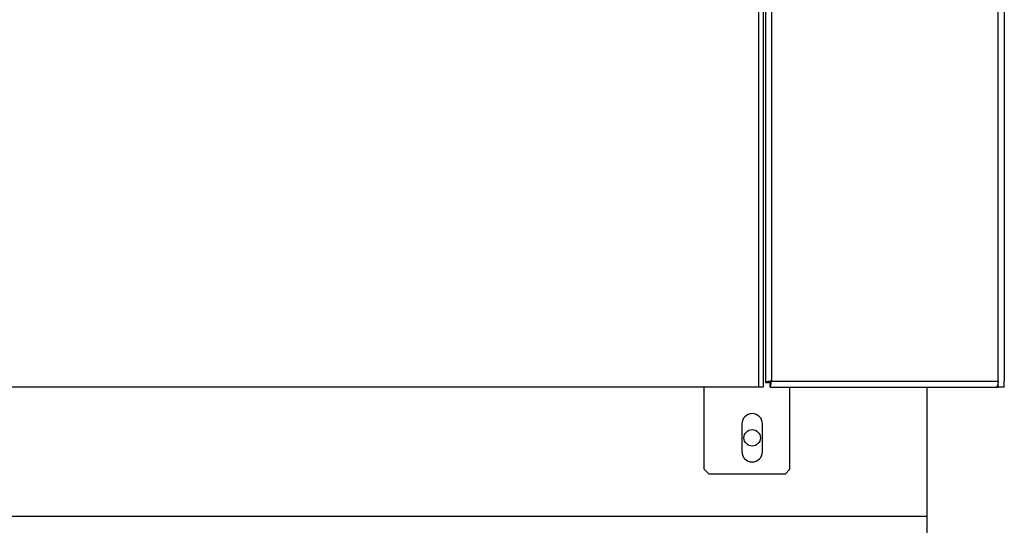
# Model space of a CAD drawing. Header units: millimetres. Extents: x 42 to 514, y 147 to 318.
# Tile 88 of 90: x 499.94 to 513.54, y 153.52 to 160.51. Entities that reach past the tile are written whole.
import ezdxf

# ---------------------------------------------------------------- set-up
doc = ezdxf.new("R2010")
doc.units = ezdxf.units.MM

msp = doc.modelspace()

# ---------------------------------------------------------------- linework, layer by layer
at = {"color": 7, "linetype": 'Continuous', "lineweight": 25}
for p, q in [((510.324, 200.88), (510.324, 155.517)), ((513.458, 155.517), (513.458, 200.88)), ((510.241, 200.826), (510.241, 155.498)), ((513.541, 200.85), (513.541, 155.517)), ((510.208, 195.183), (510.208, 155.433)), ((510.241, 155.498), (510.283, 155.498)), ((510.283, 155.498), (510.319, 155.498)), ((510.306, 155.433), (510.306, 155.475)), ((510.324, 155.517), (513.458, 155.517)), ((513.458, 155.475), (513.45, 155.475)), ((513.458, 155.433), (513.458, 155.517)), ((513.541, 155.433), (513.541, 155.517)), ((510.152, 155.433), (493.297, 155.433)), ((509.396, 154.3), (509.396, 155.433)), ((510.208, 155.433), (510.152, 155.433)), ((510.306, 155.433), (513.434, 155.433)), ((510.579, 154.3), (510.579, 155.433)), ((512.474, 153.65), (512.474, 155.433)), ((513.434, 155.433), (513.458, 155.433)), ((513.541, 155.433), (513.458, 155.433)), ((509.916, 154.925), (509.916, 154.542)), ((510.199, 154.542), (510.199, 154.925)), ((509.396, 154.3), (509.463, 154.233)), ((510.513, 154.233), (509.463, 154.233)), ((510.513, 154.233), (510.579, 154.3)), ((462.274, 153.65), (512.474, 153.65)), ((512.474, 153.4), (512.474, 153.65))]:
    msp.add_line(p, q, dxfattribs=at)
at = {"color": 8, "linetype": 'Continuous', "lineweight": 25}
msp.add_line((510.152, 155.433), (510.152, 166.8), dxfattribs=at)
at = {"color": 7, "linetype": 'Continuous', "lineweight": 25}
msp.add_circle((510.058, 154.733), 0.113, dxfattribs=at)
for centre, start, end in [((510.058, 154.925), 0, 180), ((510.058, 154.542), 180, 0)]:
    msp.add_arc(centre, 0.142, start, end, dxfattribs=at)
for points, knots in [([(510.324, 155.517), (510.313, 155.515), (510.291, 155.512), (510.264, 155.507), (510.245, 155.503), (510.242, 155.5), (510.241, 155.498)], [0, 0, 0, 0, 0.250001, 0.5, 0.750001, 1, 1, 1, 1]), ([(510.324, 155.517), (510.319, 155.515), (510.308, 155.512), (510.294, 155.507), (510.284, 155.503), (510.283, 155.5), (510.283, 155.498)], [0, 0, 0, 0, 0.25, 0.499998, 0.75, 1, 1, 1, 1]), ([(510.306, 155.433), (510.308, 155.434), (510.311, 155.437), (510.315, 155.456), (510.32, 155.484), (510.323, 155.506), (510.324, 155.517)], [0, 0, 0, 0, 0.249999, 0.5, 0.749999, 1, 1, 1, 1]), ([(510.306, 155.475), (510.308, 155.475), (510.311, 155.477), (510.315, 155.486), (510.32, 155.5), (510.323, 155.511), (510.324, 155.517)], [0, 0, 0, 0, 0.25, 0.500003, 0.749998, 1, 1, 1, 1]), ([(513.458, 155.517), (513.456, 155.507), (513.452, 155.488), (513.447, 155.463), (513.442, 155.444), (513.438, 155.434), (513.435, 155.434), (513.434, 155.433)], [0, 0, 0, 0, 0.218156, 0.436319, 0.654484, 0.87265, 1, 1, 1, 1])]:
    msp.add_open_spline(points, degree=3, knots=knots, dxfattribs=at)

doc.saveas('drawing.dxf')
